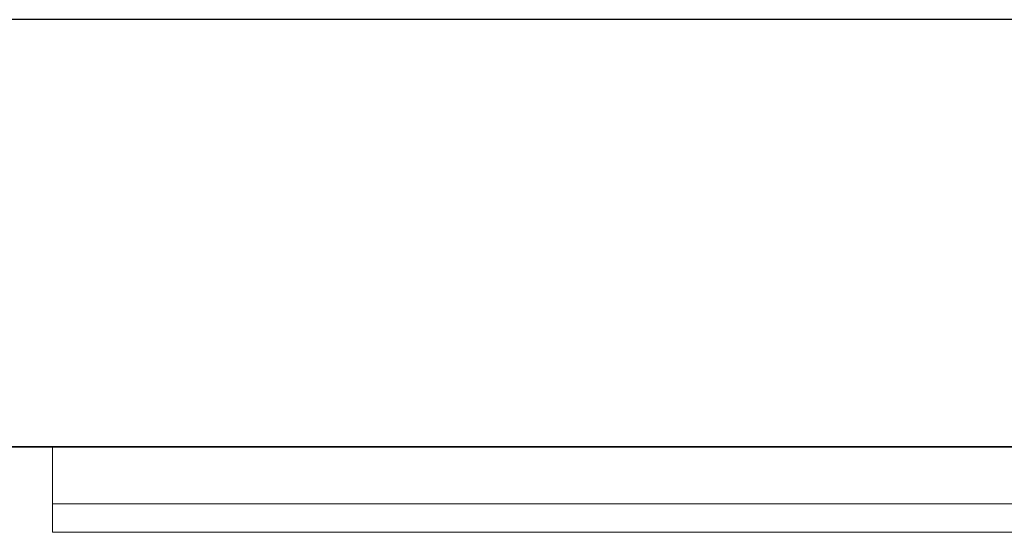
# Model space of a CAD drawing. Header units: metres. Extents: x 391.1 to 427.5, y 12.8 to 28.4.
# Tile 172 of 195: x 409.41 to 409.756, y 28.05 to 28.23. Entities that reach past the tile are written whole.
import ezdxf

# ---------------------------------------------------------------- set-up
doc = ezdxf.new("R2010")
doc.units = ezdxf.units.M
doc.layers.add('01_SUELOS', color=7, linetype='Continuous', lineweight=25, true_color=0x007f00)
for name, color, linetype, lineweight in [('A-GENM-____-OTLN', 7, 'Continuous', 18), ('A-WALL-____-MCUT', 7, 'Continuous', 25), ('A-WALL-____-OTLN', 7, 'Continuous', 25)]:
    doc.layers.add(name, color=color, linetype=linetype, lineweight=lineweight)

# ---------------------------------------------------------------- blocks, each defined once
blk = doc.blocks.new('Family - Evans PA-152339-03_ELEC_P0A')
at = {"layer": 'A-WALL-____-MCUT', "color": 253, "true_color": 0xaaaaaa}
for p, q in [((10.17106, 0.15), (0, 0.15)), ((0, 0), (10.17106, 0))]:
    blk.add_line(p, q, dxfattribs=at)
at = {"layer": 'A-WALL-____-OTLN', "color": 253, "true_color": 0xaaaaaa}
for p, q in [((10.17106, 0.15), (0, 0.15)), ((0, 0), (10.17106, 0))]:
    blk.add_line(p, q, dxfattribs=at)
at = {"layer": 'A-WALL-____-OTLN', "color": 253, "lineweight": 18, "true_color": 0xaaaaaa}
blk.add_line((0, 0), (10.17106, 0), dxfattribs=at)
blk = doc.blocks.new('Family - LONDR55-XX_ZZ-ARQ-CAA-M3D-Londres55-152374-03_ELEC_P0A')
at = {"layer": '01_SUELOS', "color": 9, "true_color": 0xaad4aa}
for p, q in [((9.46832, 2.15436), (1.8984, 2.15436)), ((1.8984, 2.15436), (9.46832, 2.15436))]:
    blk.add_line(p, q, dxfattribs=at)
blk = doc.blocks.new('Family - LONDR55-XX_ZZ-ARQ-CAA-M3D-Londres55-V1-03_ELEC_P0A')
at = {"layer": 'A-GENM-____-OTLN', "color": 253, "true_color": 0xaaaaaa}
for p, q in [((0.6, 0.03), (0, 0.03)), ((0, 0.03), (0, 0.01)), ((0, 0.03), (0, 0.01)), ((0.6, 0.03), (0, 0.03)), ((0.6, 0.01), (0, 0.01)), ((0, 0.01), (0, 0)), ((0, 0), (0, 0.01)), ((0, 0.01), (0.6, 0.01)), ((0, 0.01), (0.6, 0.01)), ((0, 0.01), (0.6, 0.01)), ((0, 0), (0.6, 0)), ((0.6, 0), (0, 0))]:
    blk.add_line(p, q, dxfattribs=at)
blk = doc.blocks.new('Family - Mirall PA-152405-03_ELEC_P0A')
blk.add_blockref('Family - LONDR55-XX_ZZ-ARQ-CAA-M3D-Londres55-V1-03_ELEC_P0A', (0, 0))
blk = doc.blocks.new('LONDR55-XX_ZZ-ARQ-CAA-M3D-Londres55_ifc-1-03_ELEC_P0A')
at = {"layer": '01_SUELOS', "color": 253, "lineweight": 18, "true_color": 0xaaaaaa}
blk.add_blockref('Family - LONDR55-XX_ZZ-ARQ-CAA-M3D-Londres55-152374-03_ELEC_P0A', (401.35874, 25.92572), dxfattribs=at)
at = {"layer": 'A-GENM-____-OTLN', "color": 253, "lineweight": 18, "true_color": 0xaaaaaa}
blk.add_blockref('Family - Mirall PA-152405-03_ELEC_P0A', (409.42182, 28.05009), dxfattribs=at)
at = {"layer": 'A-WALL-____-OTLN', "color": 253, "lineweight": 18, "true_color": 0xaaaaaa, "rotation": 180}
blk.add_blockref('Family - Evans PA-152339-03_ELEC_P0A', (415.94693, 28.23009), dxfattribs=at)

msp = doc.modelspace()

# ---------------------------------------------------------------- block references
at = {"lineweight": 5}
msp.add_blockref('LONDR55-XX_ZZ-ARQ-CAA-M3D-Londres55_ifc-1-03_ELEC_P0A', (0, 0), dxfattribs=at)

doc.saveas('drawing.dxf')
